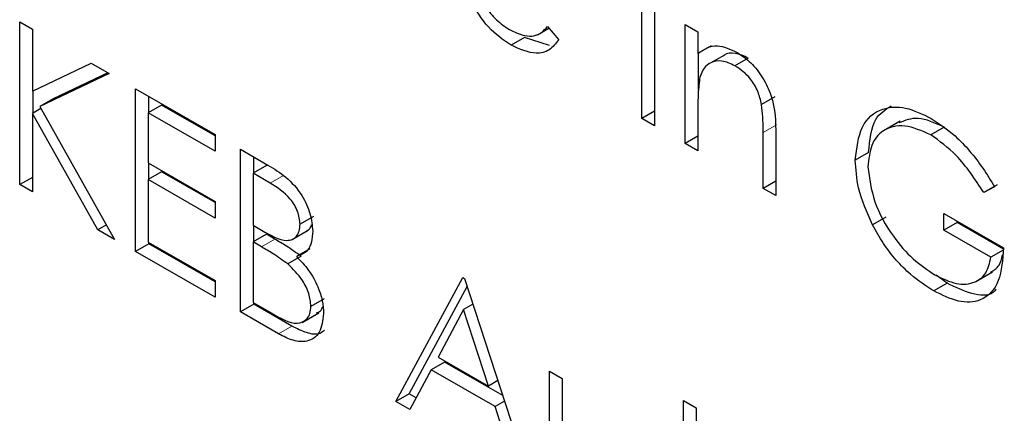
# Paper-space layout 'Blatt2' of a CAD drawing. Header units: millimetres. Extents: x 5 to 418, y 2 to 292.
# Tile 42 of 124: x 112.376 to 113.247, y 184.12 to 184.468. Entities that reach past the tile are written whole.
import ezdxf

# ---------------------------------------------------------------- set-up
doc = ezdxf.new("R2010")
doc.units = ezdxf.units.MM

psp = doc.layouts.new('Blatt2')

# ---------------------------------------------------------------- linework, layer by layer
at = {"color": 7, "linetype": 'Continuous', "lineweight": 25}
for p, q in [((112.92647, 184.38054), (112.92647, 184.48579)), ((112.93766, 184.47933), (112.93766, 184.37408)), ((112.3764, 184.46598), (112.38759, 184.45952)), ((112.3764, 184.32196), (112.3764, 184.46598)), ((112.96485, 184.46364), (112.97604, 184.45718)), ((112.96485, 184.35839), (112.96485, 184.46364)), ((112.38759, 184.45952), (112.38759, 184.40467)), ((112.83417, 184.45462), (112.84427, 184.46045)), ((112.84297, 184.46198), (112.85291, 184.45021)), ((112.97604, 184.45718), (112.97604, 184.43819)), ((112.8226, 184.45227), (112.81081, 184.44546)), ((112.84467, 184.4451), (112.8226, 184.45227)), ((112.98783, 184.445), (112.97604, 184.43819)), ((112.97663, 184.40614), (112.97663, 184.43854)), ((112.99936, 184.43675), (112.98463, 184.42825)), ((112.38759, 184.40467), (112.43959, 184.42951)), ((112.43959, 184.42951), (112.45555, 184.42029)), ((113.02056, 184.43401), (113.00877, 184.4272)), ((112.45555, 184.42029), (112.39426, 184.39104)), ((112.45443, 184.42094), (112.40605, 184.39785)), ((112.38818, 184.38534), (112.38818, 184.40496)), ((112.47874, 184.4069), (112.5491, 184.36629)), ((112.47874, 184.26288), (112.47874, 184.4069)), ((112.40605, 184.39785), (112.39426, 184.39104)), ((112.49052, 184.38601), (112.49052, 184.4001)), ((113.04407, 184.39972), (113.03228, 184.39292)), ((112.39519, 184.38939), (112.38759, 184.385)), ((112.38759, 184.385), (112.38759, 184.31549)), ((112.44543, 184.2821), (112.38759, 184.385)), ((112.39426, 184.39104), (112.46035, 184.27349)), ((112.50172, 184.39247), (112.48993, 184.38567)), ((112.48993, 184.38567), (112.48993, 184.34135)), ((112.5491, 184.35152), (112.48993, 184.38567)), ((112.5491, 184.36512), (112.50172, 184.39247)), ((112.93766, 184.387), (112.92647, 184.38054)), ((112.97604, 184.38998), (112.97604, 184.35193)), ((112.93766, 184.37408), (112.92647, 184.38054)), ((113.15478, 184.37816), (113.14005, 184.36965)), ((113.03361, 184.31869), (113.03361, 184.3682)), ((113.19365, 184.37286), (113.18187, 184.36605)), ((112.5491, 184.36629), (112.5491, 184.35152)), ((112.97604, 184.36485), (112.96485, 184.35839)), ((112.97604, 184.35193), (112.96485, 184.35839)), ((113.0448, 184.36598), (113.0448, 184.31223)), ((112.57148, 184.35336), (112.59582, 184.33932)), ((112.57148, 184.20934), (112.57148, 184.35336)), ((113.12694, 184.35049), (113.11516, 184.34369)), ((112.48993, 184.34135), (112.5491, 184.3072)), ((112.49052, 184.32692), (112.49052, 184.34101)), ((112.58327, 184.33247), (112.58327, 184.34656)), ((112.50172, 184.33339), (112.48993, 184.32658)), ((112.5491, 184.30603), (112.50172, 184.33339)), ((112.59446, 184.33893), (112.58268, 184.33213)), ((112.58268, 184.33213), (112.58268, 184.28597)), ((112.59787, 184.32336), (112.58268, 184.33213)), ((112.38759, 184.32842), (112.3764, 184.32196)), ((112.48993, 184.32658), (112.48993, 184.27119)), ((112.5491, 184.29243), (112.48993, 184.32658)), ((113.0448, 184.32516), (113.03361, 184.31869)), ((112.38759, 184.31549), (112.3764, 184.32196)), ((113.0448, 184.31223), (113.03361, 184.31869)), ((113.24048, 184.32182), (113.22869, 184.31502)), ((113.23829, 184.31998), (113.22869, 184.31502)), ((112.5491, 184.3072), (112.5491, 184.29243)), ((112.63604, 184.29376), (112.62425, 184.28695)), ((113.14223, 184.29314), (113.13045, 184.28633)), ((113.19351, 184.29655), (113.24628, 184.26609)), ((113.19351, 184.28178), (113.19351, 184.29655)), ((113.2053, 184.28858), (113.19351, 184.28178)), ((113.2053, 184.28858), (113.2053, 184.28975)), ((113.24687, 184.26458), (113.2053, 184.28858)), ((112.45304, 184.28649), (112.44543, 184.2821)), ((112.46035, 184.27349), (112.44543, 184.2821)), ((112.58268, 184.28597), (112.5902, 184.28163)), ((112.58327, 184.27154), (112.58327, 184.28563)), ((112.61684, 184.27321), (112.63157, 184.28171)), ((113.23509, 184.25778), (113.19351, 184.28178)), ((112.48993, 184.27119), (112.5491, 184.23703)), ((112.49052, 184.26968), (112.49052, 184.27084)), ((112.59446, 184.278), (112.58268, 184.2712)), ((112.58268, 184.2712), (112.58268, 184.21765)), ((112.5901, 184.26691), (112.58268, 184.2712)), ((112.60188, 184.27371), (112.59446, 184.278)), ((112.49052, 184.26968), (112.47874, 184.26288)), ((112.5491, 184.22226), (112.47874, 184.26288)), ((112.5491, 184.23587), (112.49052, 184.26968)), ((112.63281, 184.26524), (112.62103, 184.25843)), ((113.24595, 184.26405), (113.23509, 184.25778)), ((112.62522, 184.25854), (112.61343, 184.25174)), ((113.22177, 184.2362), (113.2365, 184.2447)), ((112.5491, 184.23703), (112.5491, 184.22226)), ((112.709, 184.12995), (112.76817, 184.23982)), ((112.76817, 184.23982), (112.76976, 184.2389)), ((112.76976, 184.2389), (112.82733, 184.06164)), ((113.19628, 184.2347), (113.1865, 184.24169)), ((112.72079, 184.13675), (112.77203, 184.23192)), ((113.19628, 184.2347), (113.18449, 184.2279)), ((112.64563, 184.22102), (112.63385, 184.21422)), ((112.58327, 184.21614), (112.57148, 184.20934)), ((112.58268, 184.21765), (112.59862, 184.20844)), ((112.58327, 184.21614), (112.58327, 184.2173)), ((112.617, 184.19667), (112.58327, 184.21614)), ((112.76884, 184.21136), (112.74625, 184.16938)), ((112.77715, 184.21616), (112.76884, 184.21136)), ((112.79083, 184.14365), (112.76884, 184.21136)), ((112.60521, 184.18986), (112.57148, 184.20934)), ((112.62599, 184.20001), (112.64072, 184.20851)), ((112.74625, 184.16938), (112.79083, 184.14365)), ((112.74018, 184.15811), (112.72122, 184.12289)), ((112.75197, 184.16491), (112.74018, 184.15811)), ((112.79672, 184.12547), (112.74018, 184.15811)), ((112.80344, 184.1352), (112.75197, 184.16491)), ((112.84492, 184.15674), (112.85611, 184.15027)), ((112.84492, 184.10645), (112.84492, 184.15674)), ((112.85611, 184.15027), (112.85611, 184.10146)), ((112.79914, 184.14844), (112.79083, 184.14365)), ((112.72079, 184.13675), (112.709, 184.12995)), ((112.72681, 184.13327), (112.72079, 184.13675)), ((112.72122, 184.12289), (112.709, 184.12995)), ((112.80504, 184.13027), (112.79672, 184.12547)), ((112.81516, 184.06866), (112.79672, 184.12547)), ((112.96325, 184.1309), (112.97444, 184.12443)), ((112.96325, 184.08843), (112.96325, 184.1309)), ((112.97444, 184.12443), (112.97444, 184.08196))]:
    psp.add_line(p, q, dxfattribs=at)
at = {"color": 7, "linetype": 'Continuous', "lineweight": 18}
for p, q in [((113.04539, 184.37501), (113.03361, 184.3682)), ((112.60965, 184.33016), (112.59787, 184.32336)), ((112.60188, 184.27371), (112.5901, 184.26691)), ((112.617, 184.19667), (112.60521, 184.18986))]:
    psp.add_line(p, q, dxfattribs=at)
at = {"color": 7, "linetype": 'Continuous', "lineweight": 25}
for points, knots in [([(112.81081, 184.44546), (112.80388, 184.45019), (112.79003, 184.45961), (112.77513, 184.48359), (112.76646, 184.50657), (112.76546, 184.5196), (112.76497, 184.52611)], [0, 0, 0, 0, 0.279885, 0.558859, 0.779462, 1, 1, 1, 1]), ([(112.77616, 184.51717), (112.77673, 184.51114), (112.77788, 184.49908), (112.7867, 184.48109), (112.79777, 184.46702), (112.80553, 184.46181), (112.80942, 184.4592)], [0, 0, 0, 0, 0.279963, 0.559359, 0.779526, 1, 1, 1, 1]), ([(112.80942, 184.4592), (112.81401, 184.45706), (112.82158, 184.45354), (112.83123, 184.45327), (112.8379, 184.45642), (112.84128, 184.46013), (112.84297, 184.46198)], [0, 0, 0, 0, 0.339465, 0.559626, 0.779498, 1, 1, 1, 1]), ([(112.85291, 184.45021), (112.85037, 184.44692), (112.84529, 184.44033), (112.83095, 184.43638), (112.81844, 184.44202), (112.81081, 184.44546)], [0, 0, 0, 0, 0.280919, 0.561407, 1, 1, 1, 1]), ([(112.97604, 184.43819), (112.98136, 184.44174), (112.99087, 184.44809), (113.00465, 184.44178), (113.01072, 184.439)], [0, 0, 0, 0, 0.559141, 1, 1, 1, 1]), ([(113.02056, 184.43401), (113.01665, 184.43574), (113.00884, 184.43922), (113.00121, 184.43838), (112.99839, 184.43598), (112.99804, 184.43568)], [0, 0, 0, 0, 0.46626, 0.932968, 1, 1, 1, 1]), ([(113.01072, 184.439), (113.01481, 184.43623), (113.02298, 184.43069), (113.03371, 184.41692), (113.04459, 184.39381), (113.04471, 184.37746), (113.0448, 184.36598)], [0, 0, 0, 0, 0.187021, 0.37389, 0.56061, 1, 1, 1, 1]), ([(113.00877, 184.4272), (113.00482, 184.42901), (112.99691, 184.43262), (112.98764, 184.43058), (112.9809, 184.42558), (112.97881, 184.42002), (112.97777, 184.41723)], [0, 0, 0, 0, 0.279553, 0.559373, 0.779703, 1, 1, 1, 1]), ([(113.03228, 184.39292), (113.03139, 184.39678), (113.0296, 184.4045), (113.0215, 184.41839), (113.0136, 184.42386), (113.00877, 184.4272)], [0, 0, 0, 0, 0.281192, 0.561331, 1, 1, 1, 1]), ([(112.97777, 184.41723), (112.97714, 184.41235), (112.97603, 184.40361), (112.97604, 184.39415), (112.97604, 184.38998)], [0, 0, 0, 0, 0.559658, 1, 1, 1, 1]), ([(113.03361, 184.3682), (113.03363, 184.37268), (113.03367, 184.38068), (113.03271, 184.38918), (113.03228, 184.39292)], [0, 0, 0, 0, 0.560255, 1, 1, 1, 1]), ([(113.11516, 184.34369), (113.11639, 184.35427), (113.11885, 184.37542), (113.13679, 184.39038), (113.15916, 184.39179), (113.17455, 184.38434), (113.18224, 184.38061)], [0, 0, 0, 0, 0.27959, 0.559072, 0.779411, 1, 1, 1, 1]), ([(113.12694, 184.35049), (113.12794, 184.36144), (113.12969, 184.38074), (113.14172, 184.38848), (113.14693, 184.39182)], [0, 0, 0, 0, 0.56748, 1, 1, 1, 1]), ([(113.19365, 184.37286), (113.18564, 184.37653), (113.17055, 184.38345), (113.15903, 184.3788), (113.15362, 184.37662)], [0, 0, 0, 0, 0.530787, 1, 1, 1, 1]), ([(113.18224, 184.38061), (113.18938, 184.37588), (113.20114, 184.36809), (113.21638, 184.35205), (113.22812, 184.33671), (113.2349, 184.32556), (113.23829, 184.31998)], [0, 0, 0, 0, 0.339527, 0.559586, 0.779731, 1, 1, 1, 1]), ([(113.18187, 184.36605), (113.17398, 184.3695), (113.1582, 184.37639), (113.13978, 184.37165), (113.12845, 184.35809), (113.12705, 184.34456), (113.12635, 184.3378)], [0, 0, 0, 0, 0.279847, 0.559555, 0.779847, 1, 1, 1, 1]), ([(113.22869, 184.31502), (113.22098, 184.3268), (113.2072, 184.34783), (113.18961, 184.36049), (113.18187, 184.36605)], [0, 0, 0, 0, 0.55984, 1, 1, 1, 1]), ([(113.13045, 184.28633), (113.12553, 184.29741), (113.11672, 184.31721), (113.11564, 184.33559), (113.11516, 184.34369)], [0, 0, 0, 0, 0.559317, 1, 1, 1, 1]), ([(112.59582, 184.33932), (112.60116, 184.3361), (112.61179, 184.3297), (112.62585, 184.31424), (112.63404, 184.29605), (112.63498, 184.28585), (112.63544, 184.28075)], [0, 0, 0, 0, 0.281317, 0.559922, 0.779935, 1, 1, 1, 1]), ([(113.12635, 184.3378), (113.12763, 184.32755), (113.13018, 184.30701), (113.14673, 184.27733), (113.16596, 184.25515), (113.17896, 184.24646), (113.18547, 184.24211)], [0, 0, 0, 0, 0.279061, 0.558584, 0.779236, 1, 1, 1, 1]), ([(112.62425, 184.28695), (112.62389, 184.29071), (112.62334, 184.29635), (112.6194, 184.30413), (112.61194, 184.31458), (112.60412, 184.31946), (112.59787, 184.32336)], [0, 0, 0, 0, 0.249284, 0.374925, 0.500645, 1, 1, 1, 1]), ([(112.5902, 184.28163), (112.59803, 184.27713), (112.60783, 184.2715), (112.61749, 184.27322), (112.62124, 184.27607), (112.62379, 184.28062), (112.6241, 184.28484), (112.62425, 184.28695)], [0, 0, 0, 0, 0.498607, 0.624009, 0.749401, 0.874736, 1, 1, 1, 1]), ([(112.63544, 184.28075), (112.63523, 184.27747), (112.63481, 184.27092), (112.63069, 184.26175), (112.62469, 184.25969), (112.62103, 184.25843)], [0, 0, 0, 0, 0.280867, 0.561527, 1, 1, 1, 1]), ([(112.62999, 184.28103), (112.63102, 184.28163), (112.63303, 184.28278), (112.63406, 184.28525), (112.63456, 184.28645)], [0, 0, 0, 0, 0.513084, 1, 1, 1, 1]), ([(113.18449, 184.2279), (113.17756, 184.23237), (113.16614, 184.23973), (113.15118, 184.25485), (113.13966, 184.26969), (113.13352, 184.28079), (113.13045, 184.28633)], [0, 0, 0, 0, 0.339789, 0.559872, 0.779908, 1, 1, 1, 1]), ([(112.62522, 184.25854), (112.62088, 184.26167), (112.61313, 184.26725), (112.60532, 184.27174), (112.60188, 184.27371)], [0, 0, 0, 0, 0.559734, 1, 1, 1, 1]), ([(112.61343, 184.25174), (112.60909, 184.25486), (112.60134, 184.26044), (112.59353, 184.26493), (112.5901, 184.26691)], [0, 0, 0, 0, 0.559734, 1, 1, 1, 1]), ([(113.24628, 184.26609), (113.24551, 184.25566), (113.24398, 184.23484), (113.2282, 184.21827), (113.20664, 184.21686), (113.19188, 184.22421), (113.18449, 184.2279)], [0, 0, 0, 0, 0.2803512, 0.5593674, 0.7793709, 1, 1, 1, 1]), ([(112.62103, 184.25843), (112.62477, 184.25452), (112.63223, 184.24672), (112.64009, 184.23254), (112.64435, 184.21907), (112.64481, 184.21153), (112.64504, 184.20776)], [0, 0, 0, 0, 0.280382, 0.559606, 0.779765, 1, 1, 1, 1]), ([(113.18547, 184.24211), (113.1919, 184.23896), (113.20476, 184.23268), (113.22056, 184.23426), (113.23151, 184.24275), (113.23389, 184.25277), (113.23509, 184.25778)], [0, 0, 0, 0, 0.280254, 0.559912, 0.779941, 1, 1, 1, 1]), ([(113.23469, 184.24435), (113.23755, 184.24607), (113.24274, 184.24917), (113.24446, 184.25646), (113.24524, 184.25972)], [0, 0, 0, 0, 0.551016, 1, 1, 1, 1]), ([(112.63385, 184.21422), (112.63347, 184.21796), (112.63272, 184.22546), (112.62551, 184.23991), (112.61801, 184.24725), (112.61343, 184.25174)], [0, 0, 0, 0, 0.279944, 0.560429, 1, 1, 1, 1]), ([(113.23975, 184.22946), (113.23896, 184.22853), (113.23414, 184.22282), (113.21796, 184.22434), (113.20351, 184.23124), (113.19628, 184.2347)], [0, 0, 0, 0, 0.089239, 0.543973, 1, 1, 1, 1]), ([(112.59862, 184.20844), (112.60677, 184.20375), (112.61899, 184.19671), (112.62974, 184.20156), (112.63333, 184.20768), (112.63367, 184.21204), (112.63385, 184.21422)], [0, 0, 0, 0, 0.49936, 0.748736, 0.874399, 1, 1, 1, 1]), ([(112.63876, 184.20857), (112.64002, 184.20893), (112.64264, 184.20969), (112.64377, 184.21259), (112.64436, 184.21409)], [0, 0, 0, 0, 0.481247, 1, 1, 1, 1]), ([(112.64504, 184.20776), (112.6443, 184.20173), (112.64282, 184.18966), (112.6316, 184.18245), (112.61839, 184.18312), (112.60961, 184.18762), (112.60521, 184.18986)], [0, 0, 0, 0, 0.279141, 0.558654, 0.779059, 1, 1, 1, 1]), ([(112.64599, 184.19321), (112.64471, 184.19209), (112.6407, 184.18856), (112.62999, 184.1902), (112.62133, 184.19451), (112.617, 184.19667)], [0, 0, 0, 0, 0.189252, 0.594134, 1, 1, 1, 1])]:
    psp.add_open_spline(points, degree=3, knots=knots, dxfattribs=at)

doc.saveas('drawing.dxf')
